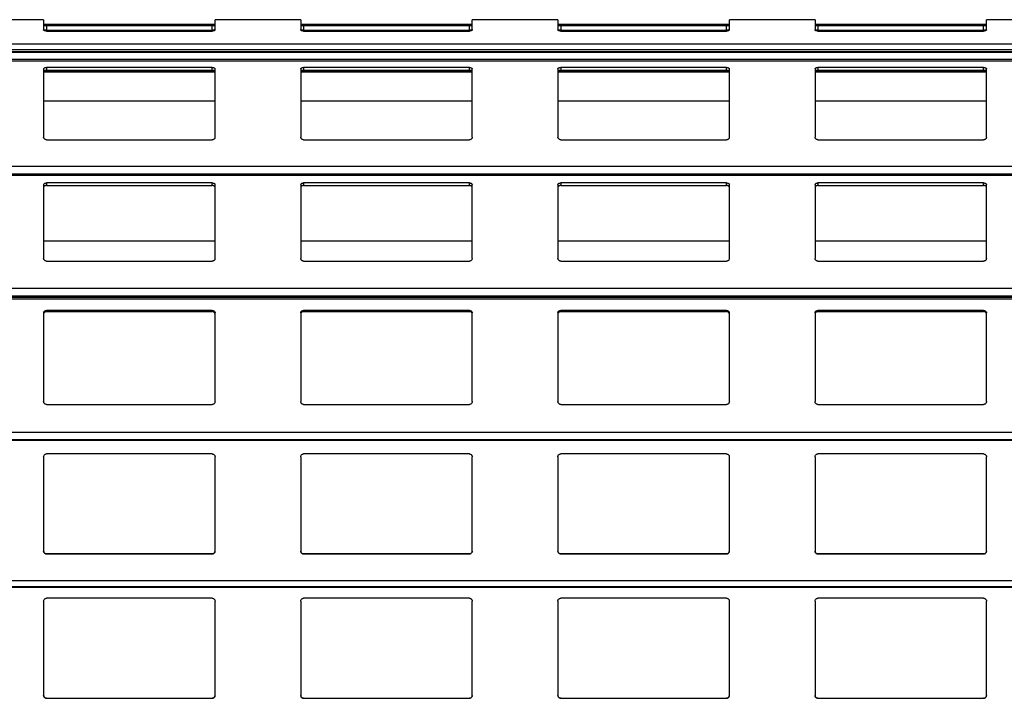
# Model space of a CAD drawing. Header units: millimetres. Extents: x 26 to 422, y 4 to 419.
# Tile 59 of 83: x 221.69 to 228.58, y 398.85 to 403.59. Entities that reach past the tile are written whole.
import ezdxf

# ---------------------------------------------------------------- set-up
doc = ezdxf.new("R2010")
doc.units = ezdxf.units.MM

msp = doc.modelspace()

# ---------------------------------------------------------------- linework, layer by layer
at = {"color": 7, "linetype": 'Continuous', "lineweight": 25}
for p, q in [((221.8545, 403.5949), (221.2545, 403.5949)), ((221.8545, 403.5949), (221.8545, 403.5231)), ((223.0545, 403.5602), (221.8545, 403.5602)), ((223.0345, 403.5531), (221.8745, 403.5531)), ((221.8745, 403.5531), (221.8745, 403.521)), ((223.0345, 403.521), (223.0345, 403.5531)), ((223.6545, 403.5949), (223.0545, 403.5949)), ((223.0545, 403.5231), (223.0545, 403.5949)), ((223.6545, 403.5949), (223.6545, 403.5231)), ((224.8545, 403.5602), (223.6545, 403.5602)), ((224.8345, 403.5531), (223.6745, 403.5531)), ((223.6745, 403.5531), (223.6745, 403.521)), ((224.8345, 403.521), (224.8345, 403.5531)), ((225.4545, 403.5949), (224.8545, 403.5949)), ((224.8545, 403.5231), (224.8545, 403.5949)), ((225.4545, 403.5949), (225.4545, 403.5231)), ((226.6545, 403.5602), (225.4545, 403.5602)), ((226.6345, 403.5531), (225.4745, 403.5531)), ((225.4745, 403.5531), (225.4745, 403.521)), ((226.6345, 403.521), (226.6345, 403.5531)), ((227.2545, 403.5949), (226.6545, 403.5949)), ((226.6545, 403.5231), (226.6545, 403.5949)), ((227.2545, 403.5949), (227.2545, 403.5231)), ((228.4545, 403.5602), (227.2545, 403.5602)), ((228.4345, 403.5531), (227.2745, 403.5531)), ((227.2745, 403.5531), (227.2745, 403.521)), ((228.4345, 403.521), (228.4345, 403.5531)), ((229.0545, 403.5949), (228.4545, 403.5949)), ((228.4545, 403.5231), (228.4545, 403.5949)), ((221.8745, 403.521), (223.0345, 403.521)), ((221.8745, 403.5156), (223.0345, 403.5156)), ((223.6745, 403.521), (224.8345, 403.521)), ((223.6745, 403.5156), (224.8345, 403.5156)), ((225.4745, 403.521), (226.6345, 403.521)), ((225.4745, 403.5156), (226.6345, 403.5156)), ((227.2745, 403.521), (228.4345, 403.521)), ((227.2745, 403.5156), (228.4345, 403.5156)), ((210.8795, 403.3669), (251.961, 403.3669)), ((221.8545, 403.2505), (221.8545, 402.773)), ((221.8545, 403.2292), (223.0545, 403.2292)), ((223.0345, 403.2607), (221.8745, 403.2607)), ((221.8745, 403.2607), (221.8745, 403.2406)), ((221.8745, 403.2406), (223.0345, 403.2406)), ((223.0345, 403.2406), (223.0345, 403.2607)), ((223.0545, 402.773), (223.0545, 403.2505)), ((223.6545, 403.2505), (223.6545, 402.773)), ((223.6545, 403.2292), (224.8545, 403.2292)), ((224.8345, 403.2607), (223.6745, 403.2607)), ((223.6745, 403.2607), (223.6745, 403.2406)), ((223.6745, 403.2406), (224.8345, 403.2406)), ((224.8345, 403.2406), (224.8345, 403.2607)), ((224.8545, 402.773), (224.8545, 403.2505)), ((225.4545, 403.2505), (225.4545, 402.773)), ((225.4545, 403.2292), (226.6545, 403.2292)), ((226.6345, 403.2607), (225.4745, 403.2607)), ((225.4745, 403.2607), (225.4745, 403.2406)), ((225.4745, 403.2406), (226.6345, 403.2406)), ((226.6345, 403.2406), (226.6345, 403.2607)), ((226.6545, 402.773), (226.6545, 403.2505)), ((227.2545, 403.2505), (227.2545, 402.773)), ((227.2545, 403.2292), (228.4545, 403.2292)), ((228.4345, 403.2607), (227.2745, 403.2607)), ((227.2745, 403.2607), (227.2745, 403.2406)), ((227.2745, 403.2406), (228.4345, 403.2406)), ((228.4345, 403.2406), (228.4345, 403.2607)), ((228.4545, 402.773), (228.4545, 403.2505)), ((223.0545, 403.0245), (221.8545, 403.0245)), ((224.8545, 403.0245), (223.6545, 403.0245)), ((226.6545, 403.0245), (225.4545, 403.0245)), ((228.4545, 403.0245), (227.2545, 403.0245)), ((221.8745, 402.7545), (223.0345, 402.7545)), ((223.6745, 402.7545), (224.8345, 402.7545)), ((225.4745, 402.7545), (226.6345, 402.7545)), ((227.2745, 402.7545), (228.4345, 402.7545)), ((210.8795, 402.5067), (251.961, 402.5067)), ((221.8545, 402.4406), (221.8545, 401.9247)), ((223.0345, 402.4524), (221.8745, 402.4524)), ((221.8745, 402.4524), (221.8745, 402.4346)), ((221.8745, 402.4346), (223.0345, 402.4346)), ((223.0345, 402.4346), (223.0345, 402.4524)), ((223.0545, 401.9247), (223.0545, 402.4406)), ((223.6545, 402.4406), (223.6545, 401.9247)), ((224.8345, 402.4524), (223.6745, 402.4524)), ((223.6745, 402.4524), (223.6745, 402.4346)), ((223.6745, 402.4346), (224.8345, 402.4346)), ((224.8345, 402.4346), (224.8345, 402.4524)), ((224.8545, 401.9247), (224.8545, 402.4406)), ((225.4545, 402.4406), (225.4545, 401.9247)), ((226.6345, 402.4524), (225.4745, 402.4524)), ((225.4745, 402.4524), (225.4745, 402.4346)), ((225.4745, 402.4346), (226.6345, 402.4346)), ((226.6345, 402.4346), (226.6345, 402.4524)), ((226.6545, 401.9247), (226.6545, 402.4406)), ((227.2545, 402.4406), (227.2545, 401.9247)), ((228.4345, 402.4524), (227.2745, 402.4524)), ((227.2745, 402.4524), (227.2745, 402.4346)), ((227.2745, 402.4346), (228.4345, 402.4346)), ((228.4345, 402.4346), (228.4345, 402.4524)), ((228.4545, 401.9247), (228.4545, 402.4406)), ((223.0545, 402.0455), (221.8545, 402.0455)), ((224.8545, 402.0455), (223.6545, 402.0455)), ((226.6545, 402.0455), (225.4545, 402.0455)), ((228.4545, 402.0455), (227.2545, 402.0455)), ((221.8745, 401.9055), (223.0345, 401.9055)), ((223.6745, 401.9055), (224.8345, 401.9055)), ((225.4745, 401.9055), (226.6345, 401.9055)), ((227.2745, 401.9055), (228.4345, 401.9055)), ((210.8795, 401.6537), (251.961, 401.6537)), ((221.8545, 401.5433), (221.8545, 400.923)), ((223.0345, 401.5603), (221.8745, 401.5603)), ((221.8745, 401.5603), (221.8745, 401.5518)), ((221.8745, 401.5518), (223.0345, 401.5518)), ((223.0345, 401.5518), (223.0345, 401.5603)), ((223.0545, 400.923), (223.0545, 401.5433)), ((223.6545, 401.5433), (223.6545, 400.923)), ((224.8345, 401.5603), (223.6745, 401.5603)), ((223.6745, 401.5603), (223.6745, 401.5518)), ((223.6745, 401.5518), (224.8345, 401.5518)), ((224.8345, 401.5518), (224.8345, 401.5603)), ((224.8545, 400.923), (224.8545, 401.5433)), ((225.4545, 401.5433), (225.4545, 400.923)), ((226.6345, 401.5603), (225.4745, 401.5603)), ((225.4745, 401.5603), (225.4745, 401.5518)), ((225.4745, 401.5518), (226.6345, 401.5518)), ((226.6345, 401.5518), (226.6345, 401.5603)), ((226.6545, 400.923), (226.6545, 401.5433)), ((227.2545, 401.5433), (227.2545, 400.923)), ((228.4345, 401.5603), (227.2745, 401.5603)), ((227.2745, 401.5603), (227.2745, 401.5518)), ((227.2745, 401.5518), (228.4345, 401.5518)), ((228.4345, 401.5518), (228.4345, 401.5603)), ((228.4545, 400.923), (228.4545, 401.5433)), ((221.8745, 400.9025), (223.0345, 400.9025)), ((223.6745, 400.9025), (224.8345, 400.9025)), ((225.4745, 400.9025), (226.6345, 400.9025)), ((227.2745, 400.9025), (228.4345, 400.9025)), ((210.8795, 400.6516), (251.961, 400.6516)), ((221.8545, 400.5359), (221.8545, 399.8759)), ((223.0345, 400.5559), (221.8745, 400.5559)), ((223.0545, 399.8759), (223.0545, 400.5359)), ((223.6545, 400.5359), (223.6545, 399.8759)), ((224.8345, 400.5559), (223.6745, 400.5559)), ((224.8545, 399.8759), (224.8545, 400.5359)), ((225.4545, 400.5359), (225.4545, 399.8759)), ((226.6345, 400.5559), (225.4745, 400.5559)), ((226.6545, 399.8759), (226.6545, 400.5359)), ((227.2545, 400.5359), (227.2545, 399.8759)), ((228.4345, 400.5559), (227.2745, 400.5559)), ((228.4545, 399.8759), (228.4545, 400.5359)), ((221.8745, 399.8559), (223.0345, 399.8559)), ((221.8745, 399.8559), (221.8745, 399.8559)), ((223.0345, 399.8559), (221.8745, 399.8559)), ((223.0345, 399.8559), (223.0345, 399.8559)), ((223.6745, 399.8559), (224.8345, 399.8559)), ((223.6745, 399.8559), (223.6745, 399.8559)), ((224.8345, 399.8559), (223.6745, 399.8559)), ((224.8345, 399.8559), (224.8345, 399.8559)), ((225.4745, 399.8559), (226.6345, 399.8559)), ((225.4745, 399.8559), (225.4745, 399.8559)), ((226.6345, 399.8559), (225.4745, 399.8559)), ((226.6345, 399.8559), (226.6345, 399.8559)), ((227.2745, 399.8559), (228.4345, 399.8559)), ((227.2745, 399.8559), (227.2745, 399.8559)), ((228.4345, 399.8559), (227.2745, 399.8559)), ((228.4345, 399.8559), (228.4345, 399.8559)), ((210.8795, 399.6242), (251.961, 399.6242)), ((223.0345, 399.5459), (221.8745, 399.5459)), ((224.8345, 399.5459), (223.6745, 399.5459)), ((226.6345, 399.5459), (225.4745, 399.5459)), ((228.4345, 399.5459), (227.2745, 399.5459)), ((221.8545, 399.5259), (221.8545, 398.8659)), ((223.0545, 398.8659), (223.0545, 399.5259)), ((223.6545, 399.5259), (223.6545, 398.8659)), ((224.8545, 398.8659), (224.8545, 399.5259)), ((225.4545, 399.5259), (225.4545, 398.8659)), ((226.6545, 398.8659), (226.6545, 399.5259)), ((227.2545, 399.5259), (227.2545, 398.8659)), ((228.4545, 398.8659), (228.4545, 399.5259)), ((221.8745, 398.8459), (223.0345, 398.8459)), ((223.6745, 398.8459), (224.8345, 398.8459)), ((225.4745, 398.8459), (226.6345, 398.8459)), ((227.2745, 398.8459), (228.4345, 398.8459))]:
    msp.add_line(p, q, dxfattribs=at)
at = {"color": 8, "linetype": 'Continuous', "lineweight": 25}
for p, q in [((251.961, 403.4244), (210.8795, 403.4244)), ((251.961, 403.3847), (210.8795, 403.3847)), ((251.961, 403.3703), (210.8795, 403.3703)), ((251.961, 403.367), (210.8795, 403.367)), ((251.961, 403.3168), (210.8795, 403.3168)), ((251.961, 403.3048), (210.8795, 403.3048)), ((223.0545, 403.2302), (221.8545, 403.2302)), ((224.8545, 403.2302), (223.6545, 403.2302)), ((226.6545, 403.2302), (225.4545, 403.2302)), ((228.4545, 403.2302), (227.2545, 403.2302)), ((251.961, 402.568), (210.8795, 402.568)), ((251.961, 402.5141), (210.8795, 402.5141)), ((251.961, 402.505), (210.8795, 402.505)), ((251.961, 401.7139), (210.8795, 401.7139)), ((251.961, 401.6602), (210.8795, 401.6602)), ((251.961, 401.6531), (210.8795, 401.6531)), ((251.961, 401.6398), (210.8795, 401.6398)), ((251.961, 400.7049), (210.8795, 400.7049)), ((251.961, 400.6555), (210.8795, 400.6555)), ((251.961, 399.6683), (210.8795, 399.6683)), ((251.961, 399.6261), (210.8795, 399.6261))]:
    msp.add_line(p, q, dxfattribs=at)
at = {"color": 7, "linetype": 'Continuous', "lineweight": 25}
for points, knots in [([(221.8545, 403.559), (221.8547, 403.5583), (221.8552, 403.5569), (221.8592, 403.5551), (221.865, 403.5537), (221.8705, 403.5532), (221.8736, 403.5532), (221.8745, 403.5531)], [0, 0, 0, 0, 0.241285, 0.482863, 0.713509, 0.923011, 1, 1, 1, 1]), ([(223.0345, 403.5531), (223.0366, 403.5532), (223.0408, 403.5533), (223.0464, 403.5542), (223.0509, 403.5555), (223.0539, 403.5572), (223.0543, 403.5584), (223.0545, 403.559)], [0, 0, 0, 0, 0.191026, 0.381716, 0.57985, 0.795381, 1, 1, 1, 1]), ([(223.6545, 403.559), (223.6547, 403.5583), (223.6552, 403.5569), (223.6592, 403.5551), (223.665, 403.5537), (223.6705, 403.5532), (223.6736, 403.5532), (223.6745, 403.5531)], [0, 0, 0, 0, 0.241318, 0.48293, 0.713608, 0.923001, 1, 1, 1, 1]), ([(224.8345, 403.5531), (224.8366, 403.5532), (224.8408, 403.5533), (224.8464, 403.5542), (224.8509, 403.5555), (224.8539, 403.5572), (224.8543, 403.5584), (224.8545, 403.559)], [0, 0, 0, 0, 0.190903, 0.381612, 0.579766, 0.795381, 1, 1, 1, 1]), ([(225.4545, 403.559), (225.4547, 403.5583), (225.4552, 403.5569), (225.4592, 403.5551), (225.465, 403.5537), (225.4705, 403.5532), (225.4736, 403.5532), (225.4745, 403.5531)], [0, 0, 0, 0, 0.241318, 0.48293, 0.713608, 0.923001, 1, 1, 1, 1]), ([(226.6345, 403.5531), (226.6366, 403.5532), (226.6408, 403.5533), (226.6464, 403.5542), (226.6509, 403.5555), (226.6539, 403.5572), (226.6543, 403.5584), (226.6545, 403.559)], [0, 0, 0, 0, 0.190896, 0.381598, 0.579843, 0.795389, 1, 1, 1, 1]), ([(227.2545, 403.559), (227.2547, 403.5583), (227.2552, 403.5569), (227.2592, 403.5551), (227.265, 403.5537), (227.2705, 403.5532), (227.2736, 403.5532), (227.2745, 403.5531)], [0, 0, 0, 0, 0.241266, 0.48285, 0.713502, 0.92301, 1, 1, 1, 1]), ([(228.4345, 403.5531), (228.4366, 403.5532), (228.4408, 403.5533), (228.4464, 403.5542), (228.4509, 403.5555), (228.4539, 403.5572), (228.4543, 403.5584), (228.4545, 403.559)], [0, 0, 0, 0, 0.191026, 0.381716, 0.57985, 0.795381, 1, 1, 1, 1]), ([(221.8745, 403.521), (221.8724, 403.5211), (221.8682, 403.5212), (221.8625, 403.5221), (221.858, 403.5234), (221.855, 403.5251), (221.8546, 403.5262), (221.8545, 403.5268)], [0, 0, 0, 0, 0.191303, 0.3822964, 0.580609, 0.796273, 1, 1, 1, 1]), ([(221.8745, 403.5156), (221.8723, 403.5156), (221.8679, 403.5158), (221.862, 403.5171), (221.8574, 403.5189), (221.8549, 403.5211), (221.8546, 403.5225), (221.8545, 403.5231)], [0, 0, 0, 0, 0.207855, 0.415716, 0.626121, 0.841709, 1, 1, 1, 1]), ([(223.0545, 403.5268), (223.0542, 403.5261), (223.0537, 403.5248), (223.0497, 403.5229), (223.044, 403.5216), (223.0385, 403.5211), (223.0353, 403.521), (223.0345, 403.521)], [0, 0, 0, 0, 0.240877, 0.48205, 0.712495, 0.922088, 1, 1, 1, 1]), ([(223.0545, 403.5231), (223.0542, 403.5223), (223.0538, 403.5206), (223.0502, 403.5183), (223.0449, 403.5165), (223.0393, 403.5157), (223.0358, 403.5156), (223.0345, 403.5156)], [0, 0, 0, 0, 0.221349, 0.442649, 0.661988, 0.876065, 1, 1, 1, 1]), ([(223.6745, 403.521), (223.6724, 403.5211), (223.6682, 403.5212), (223.6625, 403.5221), (223.658, 403.5234), (223.655, 403.5251), (223.6547, 403.5262), (223.6545, 403.5268)], [0, 0, 0, 0, 0.19118, 0.382194, 0.580626, 0.796251, 1, 1, 1, 1]), ([(223.6745, 403.5156), (223.6723, 403.5156), (223.6679, 403.5158), (223.662, 403.5171), (223.6574, 403.5189), (223.6549, 403.5211), (223.6546, 403.5225), (223.6545, 403.5231)], [0, 0, 0, 0, 0.207882, 0.415639, 0.626072, 0.841688, 1, 1, 1, 1]), ([(224.8545, 403.5268), (224.8542, 403.5261), (224.8537, 403.5248), (224.8497, 403.5229), (224.844, 403.5216), (224.8385, 403.5211), (224.8353, 403.521), (224.8345, 403.521)], [0, 0, 0, 0, 0.2409124, 0.4821198, 0.7125983, 0.9222217, 1, 1, 1, 1]), ([(224.8545, 403.5231), (224.8542, 403.5223), (224.8538, 403.5206), (224.8502, 403.5183), (224.8449, 403.5165), (224.8393, 403.5157), (224.8358, 403.5156), (224.8345, 403.5156)], [0, 0, 0, 0, 0.221382, 0.442715, 0.662088, 0.876196, 1, 1, 1, 1]), ([(225.4745, 403.521), (225.4724, 403.5211), (225.4682, 403.5212), (225.4625, 403.5221), (225.458, 403.5234), (225.455, 403.5251), (225.4547, 403.5262), (225.4545, 403.5268)], [0, 0, 0, 0, 0.191187, 0.382208, 0.580549, 0.796244, 1, 1, 1, 1]), ([(225.4745, 403.5156), (225.4723, 403.5156), (225.4679, 403.5158), (225.462, 403.5171), (225.4574, 403.5189), (225.4549, 403.5211), (225.4546, 403.5225), (225.4545, 403.5231)], [0, 0, 0, 0, 0.207882, 0.415639, 0.626072, 0.841688, 1, 1, 1, 1]), ([(226.6545, 403.5268), (226.6542, 403.5261), (226.6537, 403.5248), (226.6497, 403.5229), (226.644, 403.5216), (226.6385, 403.5211), (226.6353, 403.521), (226.6345, 403.521)], [0, 0, 0, 0, 0.240904, 0.482104, 0.712463, 0.922079, 1, 1, 1, 1]), ([(226.6545, 403.5231), (226.6542, 403.5223), (226.6538, 403.5206), (226.6502, 403.5183), (226.6449, 403.5165), (226.6393, 403.5157), (226.6358, 403.5156), (226.6345, 403.5156)], [0, 0, 0, 0, 0.221382, 0.442715, 0.662088, 0.876196, 1, 1, 1, 1]), ([(227.2745, 403.521), (227.2724, 403.5211), (227.2682, 403.5212), (227.2625, 403.5221), (227.258, 403.5234), (227.255, 403.5251), (227.2547, 403.5262), (227.2545, 403.5268)], [0, 0, 0, 0, 0.1913202, 0.3822036, 0.5806329, 0.7962547, 1, 1, 1, 1]), ([(227.2745, 403.5156), (227.2723, 403.5156), (227.2679, 403.5158), (227.262, 403.5171), (227.2574, 403.5189), (227.2549, 403.5211), (227.2546, 403.5225), (227.2545, 403.5231)], [0, 0, 0, 0, 0.207859, 0.415724, 0.626132, 0.841724, 1, 1, 1, 1]), ([(228.4545, 403.5268), (228.4542, 403.5261), (228.4537, 403.5248), (228.4497, 403.5229), (228.444, 403.5216), (228.4385, 403.5211), (228.4353, 403.521), (228.4345, 403.521)], [0, 0, 0, 0, 0.240877, 0.48205, 0.712495, 0.922088, 1, 1, 1, 1]), ([(228.4545, 403.5231), (228.4542, 403.5223), (228.4538, 403.5206), (228.4502, 403.5183), (228.4449, 403.5165), (228.4393, 403.5157), (228.4358, 403.5156), (228.4345, 403.5156)], [0, 0, 0, 0, 0.221349, 0.442649, 0.661988, 0.876065, 1, 1, 1, 1]), ([(221.8545, 403.2505), (221.8547, 403.2518), (221.8552, 403.2543), (221.8592, 403.2575), (221.865, 403.2597), (221.8705, 403.2606), (221.8736, 403.2607), (221.8745, 403.2607)], [0, 0, 0, 0, 0.241305, 0.482908, 0.713496, 0.923017, 1, 1, 1, 1]), ([(221.8745, 403.2406), (221.8724, 403.2405), (221.8682, 403.2403), (221.8625, 403.2388), (221.858, 403.2365), (221.855, 403.2336), (221.8546, 403.2314), (221.8545, 403.2304)], [0, 0, 0, 0, 0.1912886, 0.382258, 0.5805487, 0.7961734, 1, 1, 1, 1]), ([(223.0345, 403.2607), (223.0366, 403.2606), (223.0408, 403.2604), (223.0464, 403.2589), (223.0509, 403.2566), (223.0539, 403.2538), (223.0543, 403.2516), (223.0545, 403.2505)], [0, 0, 0, 0, 0.191042, 0.381705, 0.579825, 0.79537, 1, 1, 1, 1]), ([(223.0545, 403.2304), (223.0542, 403.2316), (223.0537, 403.2341), (223.0497, 403.2374), (223.044, 403.2396), (223.0385, 403.2405), (223.0353, 403.2406), (223.0345, 403.2406)], [0, 0, 0, 0, 0.24087, 0.482031, 0.7125, 0.922094, 1, 1, 1, 1]), ([(223.6545, 403.2505), (223.6547, 403.2518), (223.6552, 403.2543), (223.6592, 403.2575), (223.665, 403.2597), (223.6705, 403.2606), (223.6736, 403.2607), (223.6745, 403.2607)], [0, 0, 0, 0, 0.241338, 0.482975, 0.713595, 0.923006, 1, 1, 1, 1]), ([(223.6745, 403.2406), (223.6724, 403.2405), (223.6682, 403.2403), (223.6625, 403.2388), (223.658, 403.2365), (223.655, 403.2336), (223.6547, 403.2314), (223.6545, 403.2304)], [0, 0, 0, 0, 0.191166, 0.382155, 0.580566, 0.796152, 1, 1, 1, 1]), ([(224.8345, 403.2607), (224.8366, 403.2606), (224.8408, 403.2604), (224.8464, 403.2589), (224.8509, 403.2566), (224.8539, 403.2538), (224.8543, 403.2516), (224.8545, 403.2505)], [0, 0, 0, 0, 0.190918, 0.381601, 0.579741, 0.795369, 1, 1, 1, 1]), ([(224.8545, 403.2304), (224.8542, 403.2316), (224.8537, 403.2341), (224.8497, 403.2374), (224.844, 403.2396), (224.8385, 403.2405), (224.8353, 403.2406), (224.8345, 403.2406)], [0, 0, 0, 0, 0.240905, 0.482101, 0.712603, 0.922228, 1, 1, 1, 1]), ([(225.4545, 403.2505), (225.4547, 403.2518), (225.4552, 403.2543), (225.4592, 403.2575), (225.465, 403.2597), (225.4705, 403.2606), (225.4736, 403.2607), (225.4745, 403.2607)], [0, 0, 0, 0, 0.241338, 0.482975, 0.713595, 0.923006, 1, 1, 1, 1]), ([(225.4745, 403.2406), (225.4724, 403.2405), (225.4682, 403.2403), (225.4625, 403.2388), (225.458, 403.2365), (225.455, 403.2336), (225.4547, 403.2314), (225.4545, 403.2304)], [0, 0, 0, 0, 0.191173, 0.38217, 0.580489, 0.796144, 1, 1, 1, 1]), ([(226.6345, 403.2607), (226.6366, 403.2606), (226.6408, 403.2604), (226.6464, 403.2589), (226.6509, 403.2566), (226.6539, 403.2538), (226.6543, 403.2516), (226.6545, 403.2505)], [0, 0, 0, 0, 0.190911, 0.381587, 0.579818, 0.795377, 1, 1, 1, 1]), ([(226.6545, 403.2304), (226.6542, 403.2316), (226.6537, 403.2341), (226.6497, 403.2374), (226.644, 403.2396), (226.6385, 403.2405), (226.6353, 403.2406), (226.6345, 403.2406)], [0, 0, 0, 0, 0.240896, 0.482085, 0.712467, 0.922085, 1, 1, 1, 1]), ([(227.2545, 403.2505), (227.2547, 403.2518), (227.2552, 403.2543), (227.2592, 403.2575), (227.265, 403.2597), (227.2705, 403.2606), (227.2736, 403.2607), (227.2745, 403.2607)], [0, 0, 0, 0, 0.241286, 0.482895, 0.71349, 0.923015, 1, 1, 1, 1]), ([(227.2745, 403.2406), (227.2724, 403.2405), (227.2682, 403.2403), (227.2625, 403.2388), (227.258, 403.2365), (227.255, 403.2336), (227.2547, 403.2314), (227.2545, 403.2304)], [0, 0, 0, 0, 0.1913057, 0.3821653, 0.5805726, 0.7961551, 1, 1, 1, 1]), ([(228.4345, 403.2607), (228.4366, 403.2606), (228.4408, 403.2604), (228.4464, 403.2589), (228.4509, 403.2566), (228.4539, 403.2538), (228.4543, 403.2516), (228.4545, 403.2505)], [0, 0, 0, 0, 0.191042, 0.381705, 0.579825, 0.79537, 1, 1, 1, 1]), ([(228.4545, 403.2304), (228.4542, 403.2316), (228.4537, 403.2341), (228.4497, 403.2374), (228.444, 403.2396), (228.4385, 403.2405), (228.4353, 403.2406), (228.4345, 403.2406)], [0, 0, 0, 0, 0.24087, 0.482031, 0.7125, 0.922094, 1, 1, 1, 1]), ([(221.8745, 402.7545), (221.8723, 402.7547), (221.8679, 402.7551), (221.862, 402.7582), (221.8574, 402.7627), (221.8549, 402.7679), (221.8546, 402.7715), (221.8545, 402.773)], [0, 0, 0, 0, 0.2078587, 0.4157198, 0.6260758, 0.841751, 1, 1, 1, 1]), ([(223.0545, 402.773), (223.0542, 402.7709), (223.0538, 402.7667), (223.0502, 402.761), (223.0449, 402.7568), (223.0393, 402.7548), (223.0358, 402.7546), (223.0345, 402.7545)], [0, 0, 0, 0, 0.2212757, 0.4426729, 0.6619779, 0.8760562, 1, 1, 1, 1]), ([(223.6745, 402.7545), (223.6723, 402.7547), (223.6679, 402.7551), (223.662, 402.7582), (223.6574, 402.7627), (223.6549, 402.7679), (223.6546, 402.7715), (223.6545, 402.773)], [0, 0, 0, 0, 0.207886, 0.415643, 0.626027, 0.84173, 1, 1, 1, 1]), ([(224.8545, 402.773), (224.8542, 402.7709), (224.8538, 402.7667), (224.8502, 402.761), (224.8449, 402.7568), (224.8393, 402.7548), (224.8358, 402.7546), (224.8345, 402.7545)], [0, 0, 0, 0, 0.221309, 0.442739, 0.662077, 0.876187, 1, 1, 1, 1]), ([(225.4745, 402.7545), (225.4723, 402.7547), (225.4679, 402.7551), (225.462, 402.7582), (225.4574, 402.7627), (225.4549, 402.7679), (225.4546, 402.7715), (225.4545, 402.773)], [0, 0, 0, 0, 0.207886, 0.415643, 0.626027, 0.84173, 1, 1, 1, 1]), ([(226.6545, 402.773), (226.6542, 402.7709), (226.6538, 402.7667), (226.6502, 402.761), (226.6449, 402.7568), (226.6393, 402.7548), (226.6358, 402.7546), (226.6345, 402.7545)], [0, 0, 0, 0, 0.221309, 0.442739, 0.662077, 0.876187, 1, 1, 1, 1]), ([(227.2745, 402.7545), (227.2723, 402.7547), (227.2679, 402.7551), (227.262, 402.7582), (227.2574, 402.7627), (227.2549, 402.7679), (227.2546, 402.7715), (227.2545, 402.773)], [0, 0, 0, 0, 0.2078624, 0.4157272, 0.626087, 0.8417661, 1, 1, 1, 1]), ([(228.4545, 402.773), (228.4542, 402.7709), (228.4538, 402.7667), (228.4502, 402.761), (228.4449, 402.7568), (228.4393, 402.7548), (228.4358, 402.7546), (228.4345, 402.7545)], [0, 0, 0, 0, 0.2212757, 0.4426729, 0.6619779, 0.8760562, 1, 1, 1, 1]), ([(221.8545, 402.4406), (221.8547, 402.4421), (221.8552, 402.445), (221.8592, 402.4487), (221.865, 402.4513), (221.8705, 402.4523), (221.8736, 402.4524), (221.8745, 402.4524)], [0, 0, 0, 0, 0.241216, 0.482904, 0.713459, 0.923009, 1, 1, 1, 1]), ([(221.8745, 402.4346), (221.8724, 402.4345), (221.8682, 402.4343), (221.8625, 402.4325), (221.858, 402.4299), (221.855, 402.4265), (221.8546, 402.424), (221.8545, 402.4228)], [0, 0, 0, 0, 0.191297, 0.382267, 0.580541, 0.796224, 1, 1, 1, 1]), ([(223.0345, 402.4524), (223.0366, 402.4523), (223.0408, 402.4521), (223.0464, 402.4504), (223.0509, 402.4477), (223.0539, 402.4444), (223.0543, 402.4419), (223.0545, 402.4406)], [0, 0, 0, 0, 0.191056, 0.381714, 0.579897, 0.795395, 1, 1, 1, 1]), ([(223.0545, 402.4228), (223.0542, 402.4242), (223.0537, 402.4271), (223.0497, 402.4309), (223.044, 402.4335), (223.0385, 402.4345), (223.0353, 402.4346), (223.0345, 402.4346)], [0, 0, 0, 0, 0.240897, 0.482042, 0.712494, 0.922091, 1, 1, 1, 1]), ([(223.6545, 402.4406), (223.6547, 402.4421), (223.6552, 402.445), (223.6592, 402.4487), (223.665, 402.4513), (223.6705, 402.4523), (223.6736, 402.4524), (223.6745, 402.4524)], [0, 0, 0, 0, 0.241249, 0.48297, 0.713558, 0.922998, 1, 1, 1, 1]), ([(223.6745, 402.4346), (223.6724, 402.4345), (223.6682, 402.4343), (223.6625, 402.4325), (223.658, 402.4299), (223.655, 402.4265), (223.6547, 402.424), (223.6545, 402.4228)], [0, 0, 0, 0, 0.1911745, 0.382164, 0.5805581, 0.7962028, 1, 1, 1, 1]), ([(224.8345, 402.4524), (224.8366, 402.4523), (224.8408, 402.4521), (224.8464, 402.4504), (224.8509, 402.4477), (224.8539, 402.4444), (224.8543, 402.4419), (224.8545, 402.4406)], [0, 0, 0, 0, 0.190932, 0.38161, 0.579813, 0.795394, 1, 1, 1, 1]), ([(224.8545, 402.4228), (224.8542, 402.4242), (224.8537, 402.4271), (224.8497, 402.4309), (224.844, 402.4335), (224.8385, 402.4345), (224.8353, 402.4346), (224.8345, 402.4346)], [0, 0, 0, 0, 0.240932, 0.482112, 0.712597, 0.922224, 1, 1, 1, 1]), ([(225.4545, 402.4406), (225.4547, 402.4421), (225.4552, 402.445), (225.4592, 402.4487), (225.465, 402.4513), (225.4705, 402.4523), (225.4736, 402.4524), (225.4745, 402.4524)], [0, 0, 0, 0, 0.241249, 0.48297, 0.713558, 0.922998, 1, 1, 1, 1]), ([(225.4745, 402.4346), (225.4724, 402.4345), (225.4682, 402.4343), (225.4625, 402.4325), (225.458, 402.4299), (225.455, 402.4265), (225.4547, 402.424), (225.4545, 402.4228)], [0, 0, 0, 0, 0.191182, 0.382178, 0.580481, 0.796195, 1, 1, 1, 1]), ([(226.6345, 402.4524), (226.6366, 402.4523), (226.6408, 402.4521), (226.6464, 402.4504), (226.6509, 402.4477), (226.6539, 402.4444), (226.6543, 402.4419), (226.6545, 402.4406)], [0, 0, 0, 0, 0.1909252, 0.381596, 0.5798899, 0.7954019, 1, 1, 1, 1]), ([(226.6545, 402.4228), (226.6542, 402.4242), (226.6537, 402.4271), (226.6497, 402.4309), (226.644, 402.4335), (226.6385, 402.4345), (226.6353, 402.4346), (226.6345, 402.4346)], [0, 0, 0, 0, 0.240924, 0.482096, 0.712462, 0.922082, 1, 1, 1, 1]), ([(227.2545, 402.4406), (227.2547, 402.4421), (227.2552, 402.445), (227.2592, 402.4487), (227.265, 402.4513), (227.2705, 402.4523), (227.2736, 402.4524), (227.2745, 402.4524)], [0, 0, 0, 0, 0.241197, 0.482891, 0.713452, 0.923007, 1, 1, 1, 1]), ([(227.2745, 402.4346), (227.2724, 402.4345), (227.2682, 402.4343), (227.2625, 402.4325), (227.258, 402.4299), (227.255, 402.4265), (227.2547, 402.424), (227.2545, 402.4228)], [0, 0, 0, 0, 0.1913147, 0.382174, 0.5805649, 0.7962061, 1, 1, 1, 1]), ([(228.4345, 402.4524), (228.4366, 402.4523), (228.4408, 402.4521), (228.4464, 402.4504), (228.4509, 402.4477), (228.4539, 402.4444), (228.4543, 402.4419), (228.4545, 402.4406)], [0, 0, 0, 0, 0.191056, 0.381714, 0.579897, 0.795395, 1, 1, 1, 1]), ([(228.4545, 402.4228), (228.4542, 402.4242), (228.4537, 402.4271), (228.4497, 402.4309), (228.444, 402.4335), (228.4385, 402.4345), (228.4353, 402.4346), (228.4345, 402.4346)], [0, 0, 0, 0, 0.240897, 0.482042, 0.712494, 0.922091, 1, 1, 1, 1]), ([(221.8745, 401.9055), (221.8723, 401.9057), (221.8679, 401.9061), (221.862, 401.9093), (221.8574, 401.914), (221.8549, 401.9194), (221.8546, 401.9231), (221.8545, 401.9247)], [0, 0, 0, 0, 0.2078394, 0.4157319, 0.6260347, 0.8416688, 1, 1, 1, 1]), ([(223.0545, 401.9247), (223.0542, 401.9225), (223.0538, 401.9181), (223.0502, 401.9123), (223.0449, 401.9079), (223.0393, 401.9058), (223.0358, 401.9056), (223.0345, 401.9055)], [0, 0, 0, 0, 0.221358, 0.44275, 0.661976, 0.876065, 1, 1, 1, 1]), ([(223.6745, 401.9055), (223.6723, 401.9057), (223.6679, 401.9061), (223.662, 401.9093), (223.6574, 401.914), (223.6549, 401.9194), (223.6546, 401.9231), (223.6545, 401.9247)], [0, 0, 0, 0, 0.2078668, 0.415655, 0.6259855, 0.8416479, 1, 1, 1, 1]), ([(224.8545, 401.9247), (224.8542, 401.9225), (224.8538, 401.9181), (224.8502, 401.9123), (224.8449, 401.9079), (224.8393, 401.9058), (224.8358, 401.9056), (224.8345, 401.9055)], [0, 0, 0, 0, 0.2213909, 0.4428165, 0.6620754, 0.8761958, 1, 1, 1, 1]), ([(225.4745, 401.9055), (225.4723, 401.9057), (225.4679, 401.9061), (225.462, 401.9093), (225.4574, 401.914), (225.4549, 401.9194), (225.4546, 401.9231), (225.4545, 401.9247)], [0, 0, 0, 0, 0.2078668, 0.415655, 0.6259855, 0.8416479, 1, 1, 1, 1]), ([(226.6545, 401.9247), (226.6542, 401.9225), (226.6538, 401.9181), (226.6502, 401.9123), (226.6449, 401.9079), (226.6393, 401.9058), (226.6358, 401.9056), (226.6345, 401.9055)], [0, 0, 0, 0, 0.2213909, 0.4428165, 0.6620754, 0.8761958, 1, 1, 1, 1]), ([(227.2745, 401.9055), (227.2723, 401.9057), (227.2679, 401.9061), (227.262, 401.9093), (227.2574, 401.914), (227.2549, 401.9194), (227.2546, 401.9231), (227.2545, 401.9247)], [0, 0, 0, 0, 0.207843, 0.415739, 0.626046, 0.841684, 1, 1, 1, 1]), ([(228.4545, 401.9247), (228.4542, 401.9225), (228.4538, 401.9181), (228.4502, 401.9123), (228.4449, 401.9079), (228.4393, 401.9058), (228.4358, 401.9056), (228.4345, 401.9055)], [0, 0, 0, 0, 0.221358, 0.44275, 0.661976, 0.876065, 1, 1, 1, 1]), ([(221.8545, 401.5433), (221.8547, 401.5453), (221.8552, 401.5495), (221.8592, 401.5549), (221.865, 401.5586), (221.8705, 401.5601), (221.8736, 401.5602), (221.8745, 401.5603)], [0, 0, 0, 0, 0.241273, 0.482892, 0.713504, 0.923008, 1, 1, 1, 1]), ([(221.8745, 401.5518), (221.8724, 401.5517), (221.8682, 401.5513), (221.8625, 401.5488), (221.858, 401.545), (221.855, 401.5402), (221.8546, 401.5366), (221.8545, 401.5348)], [0, 0, 0, 0, 0.191307, 0.382315, 0.580598, 0.796234, 1, 1, 1, 1]), ([(223.0345, 401.5603), (223.0366, 401.5601), (223.0408, 401.5598), (223.0464, 401.5572), (223.0509, 401.5534), (223.0539, 401.5486), (223.0543, 401.545), (223.0545, 401.5433)], [0, 0, 0, 0, 0.191056, 0.381733, 0.579867, 0.795417, 1, 1, 1, 1]), ([(223.0545, 401.5348), (223.0542, 401.5369), (223.0537, 401.541), (223.0497, 401.5464), (223.044, 401.5502), (223.0385, 401.5517), (223.0353, 401.5518), (223.0345, 401.5518)], [0, 0, 0, 0, 0.240855, 0.482036, 0.712487, 0.922087, 1, 1, 1, 1]), ([(223.6545, 401.5433), (223.6547, 401.5453), (223.6552, 401.5495), (223.6592, 401.5549), (223.665, 401.5586), (223.6705, 401.5601), (223.6736, 401.5602), (223.6745, 401.5603)], [0, 0, 0, 0, 0.241306, 0.482959, 0.713602, 0.922997, 1, 1, 1, 1]), ([(223.6745, 401.5518), (223.6724, 401.5517), (223.6682, 401.5513), (223.6625, 401.5488), (223.658, 401.545), (223.655, 401.5402), (223.6547, 401.5366), (223.6545, 401.5348)], [0, 0, 0, 0, 0.1911841, 0.3822118, 0.5806147, 0.7962122, 1, 1, 1, 1]), ([(224.8345, 401.5603), (224.8366, 401.5601), (224.8408, 401.5598), (224.8464, 401.5572), (224.8509, 401.5534), (224.8539, 401.5486), (224.8543, 401.545), (224.8545, 401.5433)], [0, 0, 0, 0, 0.190932, 0.381629, 0.579783, 0.795416, 1, 1, 1, 1]), ([(224.8545, 401.5348), (224.8542, 401.5369), (224.8537, 401.541), (224.8497, 401.5464), (224.844, 401.5502), (224.8385, 401.5517), (224.8353, 401.5518), (224.8345, 401.5518)], [0, 0, 0, 0, 0.24089, 0.482106, 0.712591, 0.922221, 1, 1, 1, 1]), ([(225.4545, 401.5433), (225.4547, 401.5453), (225.4552, 401.5495), (225.4592, 401.5549), (225.465, 401.5586), (225.4705, 401.5601), (225.4736, 401.5602), (225.4745, 401.5603)], [0, 0, 0, 0, 0.241306, 0.482959, 0.713602, 0.922997, 1, 1, 1, 1]), ([(225.4745, 401.5518), (225.4724, 401.5517), (225.4682, 401.5513), (225.4625, 401.5488), (225.458, 401.545), (225.455, 401.5402), (225.4547, 401.5366), (225.4545, 401.5348)], [0, 0, 0, 0, 0.1911912, 0.382226, 0.5805375, 0.7962046, 1, 1, 1, 1]), ([(226.6345, 401.5603), (226.6366, 401.5601), (226.6408, 401.5598), (226.6464, 401.5572), (226.6509, 401.5534), (226.6539, 401.5486), (226.6543, 401.545), (226.6545, 401.5433)], [0, 0, 0, 0, 0.1909247, 0.3816151, 0.5798598, 0.7954238, 1, 1, 1, 1]), ([(226.6545, 401.5348), (226.6542, 401.5369), (226.6537, 401.541), (226.6497, 401.5464), (226.644, 401.5502), (226.6385, 401.5517), (226.6353, 401.5518), (226.6345, 401.5518)], [0, 0, 0, 0, 0.240882, 0.482089, 0.712455, 0.922079, 1, 1, 1, 1]), ([(227.2545, 401.5433), (227.2547, 401.5453), (227.2552, 401.5495), (227.2592, 401.5549), (227.265, 401.5586), (227.2705, 401.5601), (227.2736, 401.5602), (227.2745, 401.5603)], [0, 0, 0, 0, 0.241255, 0.482879, 0.713497, 0.923006, 1, 1, 1, 1]), ([(227.2745, 401.5518), (227.2724, 401.5517), (227.2682, 401.5513), (227.2625, 401.5488), (227.258, 401.545), (227.255, 401.5402), (227.2547, 401.5366), (227.2545, 401.5348)], [0, 0, 0, 0, 0.191324, 0.382222, 0.580621, 0.796215, 1, 1, 1, 1]), ([(228.4345, 401.5603), (228.4366, 401.5601), (228.4408, 401.5598), (228.4464, 401.5572), (228.4509, 401.5534), (228.4539, 401.5486), (228.4543, 401.545), (228.4545, 401.5433)], [0, 0, 0, 0, 0.191056, 0.381733, 0.579867, 0.795417, 1, 1, 1, 1]), ([(228.4545, 401.5348), (228.4542, 401.5369), (228.4537, 401.541), (228.4497, 401.5464), (228.444, 401.5502), (228.4385, 401.5517), (228.4353, 401.5518), (228.4345, 401.5518)], [0, 0, 0, 0, 0.240855, 0.482036, 0.712487, 0.922087, 1, 1, 1, 1]), ([(221.8745, 400.9025), (221.8723, 400.9027), (221.8679, 400.9031), (221.862, 400.9065), (221.8574, 400.9115), (221.8549, 400.9173), (221.8546, 400.9213), (221.8545, 400.923)], [0, 0, 0, 0, 0.207866, 0.415766, 0.626136, 0.841828, 1, 1, 1, 1]), ([(223.0545, 400.923), (223.0542, 400.9206), (223.0538, 400.9159), (223.0502, 400.9097), (223.0449, 400.905), (223.0393, 400.9028), (223.0358, 400.9025), (223.0345, 400.9025)], [0, 0, 0, 0, 0.221225, 0.442631, 0.661942, 0.87605, 1, 1, 1, 1]), ([(223.6745, 400.9025), (223.6723, 400.9027), (223.6679, 400.9031), (223.662, 400.9065), (223.6574, 400.9115), (223.6549, 400.9173), (223.6546, 400.9213), (223.6545, 400.923)], [0, 0, 0, 0, 0.207893, 0.415689, 0.626087, 0.841807, 1, 1, 1, 1]), ([(224.8545, 400.923), (224.8542, 400.9206), (224.8538, 400.9159), (224.8502, 400.9097), (224.8449, 400.905), (224.8393, 400.9028), (224.8358, 400.9025), (224.8345, 400.9025)], [0, 0, 0, 0, 0.221259, 0.442697, 0.662041, 0.876182, 1, 1, 1, 1]), ([(225.4745, 400.9025), (225.4723, 400.9027), (225.4679, 400.9031), (225.462, 400.9065), (225.4574, 400.9115), (225.4549, 400.9173), (225.4546, 400.9213), (225.4545, 400.923)], [0, 0, 0, 0, 0.207893, 0.415689, 0.626087, 0.841807, 1, 1, 1, 1]), ([(226.6545, 400.923), (226.6542, 400.9206), (226.6538, 400.9159), (226.6502, 400.9097), (226.6449, 400.905), (226.6393, 400.9028), (226.6358, 400.9025), (226.6345, 400.9025)], [0, 0, 0, 0, 0.221259, 0.442697, 0.662041, 0.876182, 1, 1, 1, 1]), ([(227.2745, 400.9025), (227.2723, 400.9027), (227.2679, 400.9031), (227.262, 400.9065), (227.2574, 400.9115), (227.2549, 400.9173), (227.2546, 400.9213), (227.2545, 400.923)], [0, 0, 0, 0, 0.20787, 0.415774, 0.626148, 0.841843, 1, 1, 1, 1]), ([(228.4545, 400.923), (228.4542, 400.9206), (228.4538, 400.9159), (228.4502, 400.9097), (228.4449, 400.905), (228.4393, 400.9028), (228.4358, 400.9025), (228.4345, 400.9025)], [0, 0, 0, 0, 0.221225, 0.442631, 0.661942, 0.87605, 1, 1, 1, 1]), ([(221.8545, 400.5359), (221.8547, 400.5383), (221.8552, 400.5432), (221.8592, 400.5496), (221.865, 400.554), (221.8705, 400.5558), (221.8736, 400.5559), (221.8745, 400.5559)], [0, 0, 0, 0, 0.241302, 0.482937, 0.713508, 0.923021, 1, 1, 1, 1]), ([(223.0345, 400.5559), (223.0366, 400.5557), (223.0408, 400.5553), (223.0464, 400.5524), (223.0509, 400.5479), (223.0539, 400.5422), (223.0543, 400.538), (223.0545, 400.5359)], [0, 0, 0, 0, 0.191, 0.38167, 0.579814, 0.795379, 1, 1, 1, 1]), ([(223.6545, 400.5359), (223.6547, 400.5383), (223.6552, 400.5432), (223.6592, 400.5496), (223.665, 400.554), (223.6705, 400.5558), (223.6736, 400.5559), (223.6745, 400.5559)], [0, 0, 0, 0, 0.241336, 0.483004, 0.713606, 0.923011, 1, 1, 1, 1]), ([(224.8345, 400.5559), (224.8366, 400.5557), (224.8408, 400.5553), (224.8464, 400.5524), (224.8509, 400.5479), (224.8539, 400.5422), (224.8543, 400.538), (224.8545, 400.5359)], [0, 0, 0, 0, 0.190877, 0.381566, 0.57973, 0.795378, 1, 1, 1, 1]), ([(225.4545, 400.5359), (225.4547, 400.5383), (225.4552, 400.5432), (225.4592, 400.5496), (225.465, 400.554), (225.4705, 400.5558), (225.4736, 400.5559), (225.4745, 400.5559)], [0, 0, 0, 0, 0.241336, 0.483004, 0.713606, 0.923011, 1, 1, 1, 1]), ([(226.6345, 400.5559), (226.6366, 400.5557), (226.6408, 400.5553), (226.6464, 400.5524), (226.6509, 400.5479), (226.6539, 400.5422), (226.6543, 400.538), (226.6545, 400.5359)], [0, 0, 0, 0, 0.190869, 0.381552, 0.579807, 0.795386, 1, 1, 1, 1]), ([(227.2545, 400.5359), (227.2547, 400.5383), (227.2552, 400.5432), (227.2592, 400.5496), (227.265, 400.554), (227.2705, 400.5558), (227.2736, 400.5559), (227.2745, 400.5559)], [0, 0, 0, 0, 0.241284, 0.4829247, 0.7135008, 0.9230196, 1, 1, 1, 1]), ([(228.4345, 400.5559), (228.4366, 400.5557), (228.4408, 400.5553), (228.4464, 400.5524), (228.4509, 400.5479), (228.4539, 400.5422), (228.4543, 400.538), (228.4545, 400.5359)], [0, 0, 0, 0, 0.191, 0.38167, 0.579814, 0.795379, 1, 1, 1, 1]), ([(221.8745, 399.8559), (221.8723, 399.8561), (221.8679, 399.8565), (221.862, 399.8599), (221.8574, 399.8648), (221.8549, 399.8704), (221.8546, 399.8743), (221.8545, 399.8759)], [0, 0, 0, 0, 0.207859, 0.415694, 0.626019, 0.841678, 1, 1, 1, 1]), ([(221.8545, 399.8759), (221.8547, 399.8736), (221.8551, 399.8688), (221.8579, 399.8649), (221.8594, 399.8628)], [0, 0, 0, 0, 0.484512, 1, 1, 1, 1]), ([(221.8594, 399.8628), (221.861, 399.8613), (221.8643, 399.8582), (221.8698, 399.8562), (221.8733, 399.856), (221.8745, 399.8559)], [0, 0, 0, 0, 0.3965542, 0.793849, 1, 1, 1, 1]), ([(223.0545, 399.8759), (223.0542, 399.8736), (223.0538, 399.869), (223.0502, 399.8629), (223.0449, 399.8584), (223.0393, 399.8562), (223.0358, 399.856), (223.0345, 399.8559)], [0, 0, 0, 0, 0.221267, 0.442624, 0.661942, 0.876071, 1, 1, 1, 1]), ([(223.0345, 399.8559), (223.0366, 399.8561), (223.041, 399.8565), (223.0461, 399.8593), (223.0486, 399.8618), (223.0496, 399.8628)], [0, 0, 0, 0, 0.376039, 0.751154, 1, 1, 1, 1]), ([(223.0496, 399.8628), (223.0509, 399.8647), (223.0538, 399.8686), (223.0542, 399.8734), (223.0545, 399.8759)], [0, 0, 0, 0, 0.480553, 1, 1, 1, 1]), ([(223.6745, 399.8559), (223.6723, 399.8561), (223.6679, 399.8565), (223.662, 399.8599), (223.6574, 399.8648), (223.6549, 399.8704), (223.6546, 399.8743), (223.6545, 399.8759)], [0, 0, 0, 0, 0.207886, 0.415617, 0.625969, 0.841657, 1, 1, 1, 1]), ([(223.6545, 399.8759), (223.6547, 399.8736), (223.6551, 399.8688), (223.6579, 399.8649), (223.6594, 399.8628)], [0, 0, 0, 0, 0.484484, 1, 1, 1, 1]), ([(223.6594, 399.8628), (223.661, 399.8613), (223.6643, 399.8582), (223.6698, 399.8562), (223.6733, 399.856), (223.6745, 399.8559)], [0, 0, 0, 0, 0.3965542, 0.793849, 1, 1, 1, 1]), ([(224.8545, 399.8759), (224.8542, 399.8736), (224.8538, 399.869), (224.8502, 399.8629), (224.8449, 399.8584), (224.8393, 399.8562), (224.8358, 399.856), (224.8345, 399.8559)], [0, 0, 0, 0, 0.2213, 0.44269, 0.662041, 0.876202, 1, 1, 1, 1]), ([(224.8345, 399.8559), (224.8366, 399.8561), (224.841, 399.8565), (224.8461, 399.8593), (224.8486, 399.8618), (224.8496, 399.8628)], [0, 0, 0, 0, 0.375778, 0.751147, 1, 1, 1, 1]), ([(224.8496, 399.8628), (224.8509, 399.8647), (224.8538, 399.8686), (224.8542, 399.8734), (224.8545, 399.8759)], [0, 0, 0, 0, 0.480582, 1, 1, 1, 1]), ([(225.4745, 399.8559), (225.4723, 399.8561), (225.4679, 399.8565), (225.462, 399.8599), (225.4574, 399.8648), (225.4549, 399.8704), (225.4546, 399.8743), (225.4545, 399.8759)], [0, 0, 0, 0, 0.207886, 0.415617, 0.625969, 0.841657, 1, 1, 1, 1]), ([(225.4545, 399.8759), (225.4547, 399.8736), (225.4551, 399.8688), (225.4579, 399.8649), (225.4594, 399.8628)], [0, 0, 0, 0, 0.48459, 1, 1, 1, 1]), ([(225.4594, 399.8628), (225.461, 399.8613), (225.4643, 399.8582), (225.4698, 399.8562), (225.4733, 399.856), (225.4745, 399.8559)], [0, 0, 0, 0, 0.396791, 0.794111, 1, 1, 1, 1]), ([(226.6545, 399.8759), (226.6542, 399.8736), (226.6538, 399.869), (226.6502, 399.8629), (226.6449, 399.8584), (226.6393, 399.8562), (226.6358, 399.856), (226.6345, 399.8559)], [0, 0, 0, 0, 0.2213, 0.44269, 0.662041, 0.876202, 1, 1, 1, 1]), ([(226.6345, 399.8559), (226.6366, 399.8561), (226.641, 399.8565), (226.6461, 399.8593), (226.6486, 399.8618), (226.6496, 399.8628)], [0, 0, 0, 0, 0.376039, 0.751154, 1, 1, 1, 1]), ([(226.6496, 399.8628), (226.6509, 399.8647), (226.6538, 399.8686), (226.6542, 399.8734), (226.6545, 399.8759)], [0, 0, 0, 0, 0.480582, 1, 1, 1, 1]), ([(227.2745, 399.8559), (227.2723, 399.8561), (227.2679, 399.8565), (227.262, 399.8599), (227.2574, 399.8648), (227.2549, 399.8704), (227.2546, 399.8743), (227.2545, 399.8759)], [0, 0, 0, 0, 0.2078628, 0.4157013, 0.6260299, 0.8416926, 1, 1, 1, 1]), ([(227.2545, 399.8759), (227.2547, 399.8736), (227.2551, 399.8688), (227.2579, 399.8649), (227.2594, 399.8628)], [0, 0, 0, 0, 0.484484, 1, 1, 1, 1]), ([(227.2594, 399.8628), (227.261, 399.8613), (227.2643, 399.8582), (227.2698, 399.8562), (227.2733, 399.856), (227.2745, 399.8559)], [0, 0, 0, 0, 0.3965542, 0.793849, 1, 1, 1, 1]), ([(228.4545, 399.8759), (228.4542, 399.8736), (228.4538, 399.869), (228.4502, 399.8629), (228.4449, 399.8584), (228.4393, 399.8562), (228.4358, 399.856), (228.4345, 399.8559)], [0, 0, 0, 0, 0.221267, 0.442624, 0.661942, 0.876071, 1, 1, 1, 1]), ([(228.4345, 399.8559), (228.4366, 399.8561), (228.441, 399.8565), (228.4461, 399.8593), (228.4486, 399.8618), (228.4496, 399.8628)], [0, 0, 0, 0, 0.376039, 0.751154, 1, 1, 1, 1]), ([(228.4496, 399.8628), (228.4509, 399.8647), (228.4538, 399.8686), (228.4542, 399.8734), (228.4545, 399.8759)], [0, 0, 0, 0, 0.480553, 1, 1, 1, 1]), ([(221.8545, 399.5259), (221.8547, 399.5284), (221.8552, 399.5332), (221.8592, 399.5396), (221.865, 399.544), (221.8705, 399.5458), (221.8736, 399.5459), (221.8745, 399.5459)], [0, 0, 0, 0, 0.2413067, 0.4828563, 0.7135354, 0.9230108, 1, 1, 1, 1]), ([(223.0345, 399.5459), (223.0366, 399.5458), (223.0408, 399.5454), (223.0464, 399.5424), (223.0509, 399.5379), (223.0539, 399.5322), (223.0543, 399.528), (223.0545, 399.5259)], [0, 0, 0, 0, 0.191029, 0.38172, 0.579773, 0.795372, 1, 1, 1, 1]), ([(223.6545, 399.5259), (223.6547, 399.5284), (223.6552, 399.5332), (223.6592, 399.5396), (223.665, 399.544), (223.6705, 399.5458), (223.6736, 399.5459), (223.6745, 399.5459)], [0, 0, 0, 0, 0.24134, 0.482923, 0.713634, 0.923, 1, 1, 1, 1]), ([(224.8345, 399.5459), (224.8366, 399.5458), (224.8408, 399.5454), (224.8464, 399.5424), (224.8509, 399.5379), (224.8539, 399.5322), (224.8543, 399.528), (224.8545, 399.5259)], [0, 0, 0, 0, 0.190905, 0.381616, 0.579689, 0.795372, 1, 1, 1, 1]), ([(225.4545, 399.5259), (225.4547, 399.5284), (225.4552, 399.5332), (225.4592, 399.5396), (225.465, 399.544), (225.4705, 399.5458), (225.4736, 399.5459), (225.4745, 399.5459)], [0, 0, 0, 0, 0.24134, 0.482923, 0.713634, 0.923, 1, 1, 1, 1]), ([(226.6345, 399.5459), (226.6366, 399.5458), (226.6408, 399.5454), (226.6464, 399.5424), (226.6509, 399.5379), (226.6539, 399.5322), (226.6543, 399.528), (226.6545, 399.5259)], [0, 0, 0, 0, 0.1908983, 0.3816019, 0.5797665, 0.7953792, 1, 1, 1, 1]), ([(227.2545, 399.5259), (227.2547, 399.5284), (227.2552, 399.5332), (227.2592, 399.5396), (227.265, 399.544), (227.2705, 399.5458), (227.2736, 399.5459), (227.2745, 399.5459)], [0, 0, 0, 0, 0.241288, 0.482844, 0.713529, 0.923009, 1, 1, 1, 1]), ([(228.4345, 399.5459), (228.4366, 399.5458), (228.4408, 399.5454), (228.4464, 399.5424), (228.4509, 399.5379), (228.4539, 399.5322), (228.4543, 399.528), (228.4545, 399.5259)], [0, 0, 0, 0, 0.191029, 0.38172, 0.579773, 0.795372, 1, 1, 1, 1]), ([(221.8745, 398.8459), (221.8723, 398.8462), (221.8679, 398.8466), (221.862, 398.8499), (221.8574, 398.8548), (221.8549, 398.8604), (221.8546, 398.8643), (221.8545, 398.8659)], [0, 0, 0, 0, 0.207877, 0.415796, 0.626142, 0.841823, 1, 1, 1, 1]), ([(221.8545, 398.8659), (221.8547, 398.8636), (221.8551, 398.8588), (221.8579, 398.8549), (221.8594, 398.8528)], [0, 0, 0, 0, 0.484662, 1, 1, 1, 1]), ([(221.8594, 398.8528), (221.861, 398.8513), (221.8643, 398.8482), (221.8698, 398.8462), (221.8733, 398.846), (221.8745, 398.8459)], [0, 0, 0, 0, 0.39666, 0.793888, 1, 1, 1, 1]), ([(223.0545, 398.8659), (223.0542, 398.8637), (223.0538, 398.8591), (223.0502, 398.853), (223.0449, 398.8485), (223.0393, 398.8462), (223.0358, 398.846), (223.0345, 398.8459)], [0, 0, 0, 0, 0.221268, 0.442627, 0.661962, 0.876047, 1, 1, 1, 1]), ([(223.0345, 398.8459), (223.0366, 398.8462), (223.041, 398.8466), (223.0461, 398.8493), (223.0486, 398.8518), (223.0496, 398.8528)], [0, 0, 0, 0, 0.375986, 0.751184, 1, 1, 1, 1]), ([(223.0496, 398.8528), (223.0509, 398.8547), (223.0538, 398.8587), (223.0542, 398.8635), (223.0545, 398.8659)], [0, 0, 0, 0, 0.480393, 1, 1, 1, 1]), ([(223.6745, 398.8459), (223.6723, 398.8462), (223.6679, 398.8466), (223.662, 398.8499), (223.6574, 398.8548), (223.6549, 398.8604), (223.6546, 398.8643), (223.6545, 398.8659)], [0, 0, 0, 0, 0.207905, 0.415719, 0.626093, 0.841803, 1, 1, 1, 1]), ([(223.6545, 398.8659), (223.6547, 398.8636), (223.6551, 398.8588), (223.6579, 398.8549), (223.6594, 398.8528)], [0, 0, 0, 0, 0.484634, 1, 1, 1, 1]), ([(223.6594, 398.8528), (223.661, 398.8513), (223.6643, 398.8482), (223.6698, 398.8462), (223.6733, 398.846), (223.6745, 398.8459)], [0, 0, 0, 0, 0.39666, 0.793888, 1, 1, 1, 1]), ([(224.8545, 398.8659), (224.8542, 398.8637), (224.8538, 398.8591), (224.8502, 398.853), (224.8449, 398.8485), (224.8393, 398.8462), (224.8358, 398.846), (224.8345, 398.8459)], [0, 0, 0, 0, 0.221301, 0.442694, 0.662061, 0.876178, 1, 1, 1, 1]), ([(224.8345, 398.8459), (224.8366, 398.8462), (224.841, 398.8466), (224.8461, 398.8493), (224.8486, 398.8518), (224.8496, 398.8528)], [0, 0, 0, 0, 0.375725, 0.751177, 1, 1, 1, 1]), ([(224.8496, 398.8528), (224.8509, 398.8547), (224.8538, 398.8587), (224.8542, 398.8635), (224.8545, 398.8659)], [0, 0, 0, 0, 0.480422, 1, 1, 1, 1]), ([(225.4745, 398.8459), (225.4723, 398.8462), (225.4679, 398.8466), (225.462, 398.8499), (225.4574, 398.8548), (225.4549, 398.8604), (225.4546, 398.8643), (225.4545, 398.8659)], [0, 0, 0, 0, 0.207905, 0.415719, 0.626093, 0.841803, 1, 1, 1, 1]), ([(225.4545, 398.8659), (225.4547, 398.8636), (225.4551, 398.8588), (225.4579, 398.8549), (225.4594, 398.8528)], [0, 0, 0, 0, 0.484741, 1, 1, 1, 1]), ([(225.4594, 398.8528), (225.461, 398.8513), (225.4643, 398.8482), (225.4698, 398.8462), (225.4733, 398.846), (225.4745, 398.8459)], [0, 0, 0, 0, 0.396897, 0.794151, 1, 1, 1, 1]), ([(226.6545, 398.8659), (226.6542, 398.8637), (226.6538, 398.8591), (226.6502, 398.853), (226.6449, 398.8485), (226.6393, 398.8462), (226.6358, 398.846), (226.6345, 398.8459)], [0, 0, 0, 0, 0.221301, 0.442694, 0.662061, 0.876178, 1, 1, 1, 1]), ([(226.6345, 398.8459), (226.6366, 398.8462), (226.641, 398.8466), (226.6461, 398.8493), (226.6486, 398.8518), (226.6496, 398.8528)], [0, 0, 0, 0, 0.375986, 0.751184, 1, 1, 1, 1]), ([(226.6496, 398.8528), (226.6509, 398.8547), (226.6538, 398.8587), (226.6542, 398.8635), (226.6545, 398.8659)], [0, 0, 0, 0, 0.480422, 1, 1, 1, 1]), ([(227.2745, 398.8459), (227.2723, 398.8462), (227.2679, 398.8466), (227.262, 398.8499), (227.2574, 398.8548), (227.2549, 398.8604), (227.2546, 398.8643), (227.2545, 398.8659)], [0, 0, 0, 0, 0.207881, 0.415804, 0.626154, 0.841838, 1, 1, 1, 1]), ([(227.2545, 398.8659), (227.2547, 398.8636), (227.2551, 398.8588), (227.2579, 398.8549), (227.2594, 398.8528)], [0, 0, 0, 0, 0.484634, 1, 1, 1, 1]), ([(227.2594, 398.8528), (227.261, 398.8513), (227.2643, 398.8482), (227.2698, 398.8462), (227.2733, 398.846), (227.2745, 398.8459)], [0, 0, 0, 0, 0.39666, 0.793888, 1, 1, 1, 1]), ([(228.4545, 398.8659), (228.4542, 398.8637), (228.4538, 398.8591), (228.4502, 398.853), (228.4449, 398.8485), (228.4393, 398.8462), (228.4358, 398.846), (228.4345, 398.8459)], [0, 0, 0, 0, 0.221268, 0.442627, 0.661962, 0.876047, 1, 1, 1, 1]), ([(228.4345, 398.8459), (228.4366, 398.8462), (228.441, 398.8466), (228.4461, 398.8493), (228.4486, 398.8518), (228.4496, 398.8528)], [0, 0, 0, 0, 0.375986, 0.751184, 1, 1, 1, 1]), ([(228.4496, 398.8528), (228.4509, 398.8547), (228.4538, 398.8587), (228.4542, 398.8635), (228.4545, 398.8659)], [0, 0, 0, 0, 0.480393, 1, 1, 1, 1])]:
    msp.add_open_spline(points, degree=3, knots=knots, dxfattribs=at)

doc.saveas('drawing.dxf')
